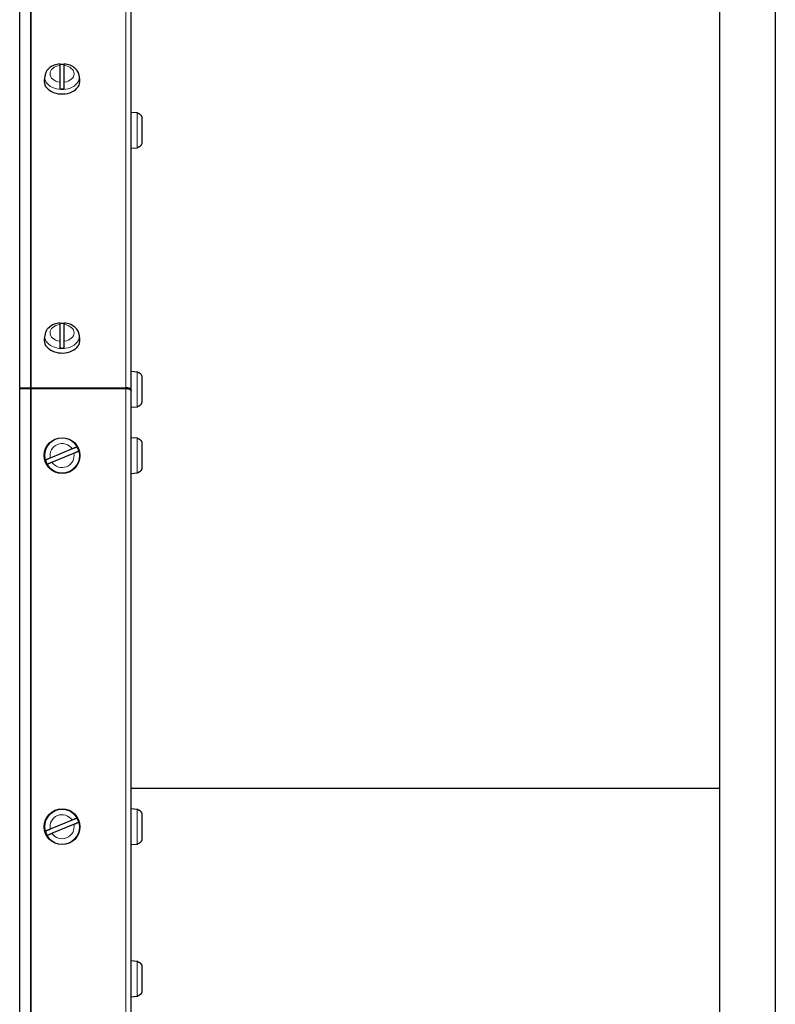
# Model space of a CAD drawing. Header units: inches. Extents: x 0 to 29700, y -16 to 21000.
# Tile 61 of 213: x 8446 to 8784, y 9394 to 9834. Entities that reach past the tile are written whole.
import ezdxf

# ---------------------------------------------------------------- set-up
doc = ezdxf.new("R2010")
doc.units = ezdxf.units.IN
doc.layers.add('1', color=7, linetype='Continuous', true_color=0xffffff)

msp = doc.modelspace()

# ---------------------------------------------------------------- linework, layer by layer
at = {"layer": '1', "color": 2, "linetype": 'Continuous', "lineweight": 25}
for p, q in [((8784.127, 10115.182), (8784.127, 8665.182)), ((8445.646, 9669.419), (8445.646, 10059.487)), ((8495.627, 9668.564), (8495.627, 10057.423)), ((8759.127, 10012.682), (8759.127, 8767.682)), ((8463.627, 9813.911), (8463.627, 9806.434)), ((8465.627, 9806.434), (8465.627, 9813.911)), ((8456.885, 9809.104), (8456.657, 9807.273)), ((8472.596, 9807.273), (8472.369, 9809.104)), ((8456.657, 9807.273), (8456.627, 9806.779)), ((8498.236, 9792.63), (8495.627, 9792.858)), ((8498.527, 9792.521), (8498.527, 9792.586)), ((8500.427, 9790.145), (8500.427, 9779.571)), ((8495.627, 9776.858), (8498.236, 9777.087)), ((8498.527, 9777.13), (8498.527, 9777.195)), ((8463.627, 9697.946), (8463.627, 9690.469)), ((8465.627, 9690.469), (8465.627, 9697.946)), ((8456.885, 9693.139), (8456.657, 9691.308)), ((8472.596, 9691.308), (8472.369, 9693.139)), ((8456.657, 9691.308), (8456.627, 9690.813)), ((8498.236, 9676.664), (8495.627, 9676.893)), ((8498.527, 9676.556), (8498.527, 9676.621)), ((8500.427, 9674.18), (8500.427, 9663.606)), ((8450.518, 9669.596), (8445.646, 9669.419)), ((8445.646, 9669.419), (8445.718, 9669.079)), ((8445.646, 9669.076), (8450.518, 9669.253)), ((8445.646, 9110.937), (8445.646, 9669.076)), ((8450.736, 9669.6), (8493.127, 9669.6)), ((8450.736, 9669.257), (8493.127, 9669.257)), ((8495.627, 9668.221), (8495.627, 9668.564)), ((8495.627, 9111.792), (8495.627, 9668.221)), ((8495.627, 9660.893), (8498.236, 9661.121)), ((8498.527, 9661.165), (8498.527, 9661.23)), ((8498.236, 9647.029), (8495.627, 9647.257)), ((8498.527, 9646.92), (8498.527, 9646.985)), ((8469.131, 9642.2), (8459.358, 9638.162)), ((8460.122, 9636.314), (8469.895, 9640.352)), ((8500.427, 9644.544), (8500.427, 9633.97)), ((8495.627, 9631.257), (8498.236, 9631.485)), ((8498.527, 9631.529), (8498.527, 9631.594)), ((8759.161, 9490.182), (8495.632, 9490.182)), ((8498.236, 9480.862), (8495.627, 9481.09)), ((8498.527, 9480.753), (8498.527, 9480.818)), ((8500.427, 9478.377), (8500.427, 9467.803)), ((8469.131, 9476.033), (8459.358, 9471.996)), ((8460.122, 9470.147), (8469.895, 9474.185)), ((8495.627, 9465.09), (8498.236, 9465.318)), ((8498.527, 9465.362), (8498.527, 9465.427)), ((8498.236, 9412.779), (8495.627, 9413.007)), ((8498.527, 9412.67), (8498.527, 9412.735)), ((8500.427, 9410.294), (8500.427, 9399.72)), ((8495.627, 9397.007), (8498.236, 9397.235)), ((8498.527, 9397.279), (8498.527, 9397.344))]:
    msp.add_line(p, q, dxfattribs=at)
at = {"layer": '1', "color": 110, "linetype": 'Continuous', "lineweight": 13}
for p, q in [((8450.518, 9669.596), (8450.518, 10059.913)), ((8450.736, 9669.6), (8450.736, 10059.923)), ((8493.127, 9669.6), (8493.127, 10059.923)), ((8472.399, 9808.624), (8472.367, 9809.116)), ((8498.236, 9777.087), (8498.236, 9792.63)), ((8472.399, 9692.658), (8472.367, 9693.15)), ((8498.236, 9661.121), (8498.236, 9676.664)), ((8450.518, 9110.761), (8450.518, 9669.253)), ((8450.736, 9110.757), (8450.736, 9669.257)), ((8493.127, 9110.757), (8493.127, 9669.257)), ((8498.236, 9631.485), (8498.236, 9647.029)), ((8498.236, 9465.318), (8498.236, 9480.862)), ((8498.236, 9397.235), (8498.236, 9412.779))]:
    msp.add_line(p, q, dxfattribs=at)
at = {"layer": '1', "color": 2, "linetype": 'Continuous', "lineweight": 25}
for centre in [(8464.627, 9639.257), (8464.627, 9473.09)]:
    msp.add_circle(centre, 8, dxfattribs=at)
at = {"layer": '1', "color": 110, "linetype": 'Continuous', "lineweight": 13}
for centre in [(8464.627, 9639.257), (8464.627, 9473.09)]:
    msp.add_circle(centre, 7.772, dxfattribs=at)
at = {"layer": '1', "color": 2, "linetype": 'Continuous', "lineweight": 25}
for centre, radius, start, end in [((8498.027, 9790.239), 2.4, 77.9753, 85), ((8498.027, 9779.477), 2.4, 275, 282.0247), ((8498.027, 9674.274), 2.4, 77.9753, 85), ((8498.027, 9663.512), 2.4, 275, 282.0247), ((8498.027, 9644.638), 2.4, 77.9753, 85), ((8464.627, 9639.257), 7.728, 15.01357, 29.88299), ((8464.627, 9639.257), 7.728, 195.01357, 209.88299), ((8498.027, 9633.876), 2.4, 275, 282.0247), ((8498.027, 9478.471), 2.4, 77.9753, 85), ((8464.627, 9473.09), 7.728, 15.01357, 29.88299), ((8464.627, 9473.09), 7.728, 195.01357, 209.88299), ((8498.027, 9467.709), 2.4, 275, 282.0247), ((8498.027, 9410.388), 2.4, 77.9753, 85), ((8498.027, 9399.626), 2.4, 275, 282.0247)]:
    msp.add_arc(centre, radius, start, end, dxfattribs=at)
at = {"layer": '1', "color": 110, "linetype": 'Continuous', "lineweight": 13}
for centre, start, end in [((8464.627, 9639.257), 33.15862, 191.73794), ((8464.627, 9639.257), 213.15862, 11.73794), ((8464.627, 9473.09), 33.15862, 191.73794), ((8464.627, 9473.09), 213.15862, 11.73794)]:
    msp.add_arc(centre, 5.381, start, end, dxfattribs=at)
for centre, major_axis, start_param, end_param in [((8464.627, 9810.173), (-5.381, 0), 4.8993196, 7.667051), ((8464.627, 9810.173), (-5.381, 0), 1.757727, 4.5254583), ((8464.627, 9808.624), (7.772, 0), 3.0363493, 6.2831853), ((8464.627, 9694.207), (-5.381, 0), 4.8993196, 7.667051), ((8464.627, 9694.207), (-5.381, 0), 1.757727, 4.5254583), ((8464.627, 9692.658), (7.772, 0), 3.0363493, 6.2831853)]:
    msp.add_ellipse(centre, major_axis=major_axis, ratio=0.7071068, start_param=start_param, end_param=end_param, dxfattribs=at)
at = {"layer": '1', "color": 2, "linetype": 'Continuous', "lineweight": 25}
for centre, major_axis, start_param, end_param in [((8464.627, 9808.829), (7.728, 0), 1.4410362, 1.7005564), ((8464.627, 9806.779), (-8, 0), 0, 3.2291645), ((8464.627, 9808.829), (7.728, 0), 4.5826289, 4.8421491), ((8464.627, 9692.864), (7.728, 0), 1.4410362, 1.7005564), ((8464.627, 9690.813), (-8, 0), 0, 3.2291645), ((8464.627, 9692.864), (7.728, 0), 4.5826289, 4.8421491)]:
    msp.add_ellipse(centre, major_axis=major_axis, ratio=0.7071068, start_param=start_param, end_param=end_param, dxfattribs=at)
for points, knots in [([(8463.634, 9814.575), (8462.731, 9814.508), (8460.904, 9814.118), (8458.647, 9812.698), (8457.28, 9810.892), (8457.027, 9809.692), (8456.993, 9809.201)], [0, 0, 0, 0, 0.2624489, 0.577568, 0.8370695, 1, 1, 1, 1]), ([(8463.627, 9814.63), (8463.627, 9814.63), (8463.627, 9814.63), (8463.627, 9814.628), (8463.627, 9814.627), (8463.627, 9814.622), (8463.627, 9814.619), (8463.627, 9814.599), (8463.627, 9814.572), (8463.627, 9814.515), (8463.627, 9814.493), (8463.627, 9814.456), (8463.627, 9814.443), (8463.627, 9814.415), (8463.627, 9814.401), (8463.627, 9814.326), (8463.627, 9814.256), (8463.627, 9814.097), (8463.627, 9814.009), (8463.627, 9813.911)], [0, 0, 0, 0, 0.0148561, 0.0148561, 0.0695863, 0.0695863, 0.1243165, 0.1243165, 0.3432374, 0.3432374, 0.4526978, 0.4526978, 0.507428, 0.507428, 0.5621583, 0.5621583, 0.7810791, 0.7810791, 1, 1, 1, 1]), ([(8472.247, 9809.102), (8472.261, 9809.393), (8472.209, 9810.382), (8471.244, 9811.957), (8469.47, 9813.504), (8467.449, 9814.409), (8466.085, 9814.522), (8465.619, 9814.521)], [0, 0, 0, 0, 0.0961264, 0.3367438, 0.5873554, 0.8641205, 1, 1, 1, 1]), ([(8465.627, 9813.911), (8465.627, 9814.009), (8465.627, 9814.097), (8465.627, 9814.256), (8465.627, 9814.326), (8465.627, 9814.417), (8465.627, 9814.444), (8465.627, 9814.493), (8465.627, 9814.515), (8465.627, 9814.572), (8465.627, 9814.599), (8465.627, 9814.619), (8465.627, 9814.622), (8465.627, 9814.626), (8465.627, 9814.628), (8465.627, 9814.629)], [0, 0, 0, 0, 0.2235576, 0.2235576, 0.4471152, 0.4471152, 0.558894, 0.558894, 0.6706728, 0.6706728, 0.8942304, 0.8942304, 0.9501198, 0.9501198, 1, 1, 1, 1]), ([(8463.627, 9806.434), (8463.627, 9806.336), (8463.627, 9806.232), (8463.627, 9806.009), (8463.627, 9805.892), (8463.627, 9805.705), (8463.627, 9805.642), (8463.627, 9805.514), (8463.627, 9805.449), (8463.627, 9805.253), (8463.627, 9805.119), (8463.627, 9804.947), (8463.627, 9804.913), (8463.627, 9804.844), (8463.627, 9804.81), (8463.627, 9804.707), (8463.627, 9804.639), (8463.627, 9804.434), (8463.627, 9804.299), (8463.627, 9804.13), (8463.627, 9804.097), (8463.627, 9804.031), (8463.627, 9803.998), (8463.627, 9803.9), (8463.627, 9803.836), (8463.627, 9803.648), (8463.627, 9803.527), (8463.627, 9803.41)], [0, 0, 0, 0, 0.125, 0.125, 0.25, 0.25, 0.3125, 0.3125, 0.375, 0.375, 0.5, 0.5, 0.53125, 0.53125, 0.5625, 0.5625, 0.625, 0.625, 0.75, 0.75, 0.78125, 0.78125, 0.8125, 0.8125, 0.875, 0.875, 1, 1, 1, 1]), ([(8465.627, 9803.41), (8465.627, 9803.527), (8465.627, 9803.648), (8465.627, 9803.836), (8465.627, 9803.9), (8465.627, 9803.998), (8465.627, 9804.031), (8465.627, 9804.097), (8465.627, 9804.131), (8465.627, 9804.299), (8465.627, 9804.434), (8465.627, 9804.639), (8465.627, 9804.707), (8465.627, 9804.81), (8465.627, 9804.844), (8465.627, 9804.913), (8465.627, 9804.948), (8465.627, 9805.119), (8465.627, 9805.253), (8465.627, 9805.45), (8465.627, 9805.515), (8465.627, 9805.611), (8465.627, 9805.643), (8465.627, 9805.706), (8465.627, 9805.737), (8465.627, 9805.892), (8465.627, 9806.01), (8465.627, 9806.232), (8465.627, 9806.336), (8465.627, 9806.434)], [0, 0, 0, 0, 0.125, 0.125, 0.1875, 0.1875, 0.21875, 0.21875, 0.25, 0.25, 0.375, 0.375, 0.4375, 0.4375, 0.46875, 0.46875, 0.5, 0.5, 0.625, 0.625, 0.6875, 0.6875, 0.71875, 0.71875, 0.75, 0.75, 0.875, 0.875, 1, 1, 1, 1]), ([(8498.527, 9792.521), (8498.662, 9792.492), (8498.793, 9792.452), (8498.983, 9792.375), (8499.045, 9792.347), (8499.137, 9792.3), (8499.167, 9792.284), (8499.227, 9792.25), (8499.257, 9792.233), (8499.403, 9792.142), (8499.513, 9792.059), (8499.666, 9791.923), (8499.715, 9791.876), (8499.786, 9791.801), (8499.809, 9791.775), (8499.854, 9791.723), (8499.876, 9791.697), (8499.983, 9791.562), (8500.059, 9791.448), (8500.158, 9791.268), (8500.188, 9791.207), (8500.23, 9791.113), (8500.243, 9791.081), (8500.268, 9791.017), (8500.28, 9790.984), (8500.337, 9790.821), (8500.37, 9790.689), (8500.415, 9790.42), (8500.427, 9790.284), (8500.427, 9790.145)], [0, 0, 0, 0, 0.125, 0.125, 0.1875, 0.1875, 0.21875, 0.21875, 0.25, 0.25, 0.375, 0.375, 0.4375, 0.4375, 0.46875, 0.46875, 0.5, 0.5, 0.625, 0.625, 0.6875, 0.6875, 0.71875, 0.71875, 0.75, 0.75, 0.875, 0.875, 1, 1, 1, 1]), ([(8500.427, 9779.571), (8500.427, 9779.433), (8500.415, 9779.296), (8500.37, 9779.027), (8500.337, 9778.894), (8500.269, 9778.698), (8500.243, 9778.634), (8500.188, 9778.509), (8500.157, 9778.448), (8500.059, 9778.269), (8499.983, 9778.155), (8499.876, 9778.019), (8499.853, 9777.993), (8499.808, 9777.941), (8499.739, 9777.864), (8499.666, 9777.793), (8499.513, 9777.657), (8499.403, 9777.575), (8499.256, 9777.484), (8499.227, 9777.466), (8499.167, 9777.432), (8499.137, 9777.416), (8499.045, 9777.369), (8498.983, 9777.341), (8498.793, 9777.264), (8498.662, 9777.224), (8498.527, 9777.195)], [0, 0, 0, 0, 0.125, 0.125, 0.25, 0.25, 0.3125, 0.3125, 0.375, 0.375, 0.5, 0.5, 0.53125, 0.53125, 0.5625, 0.625, 0.625, 0.75, 0.75, 0.78125, 0.78125, 0.8125, 0.8125, 0.875, 0.875, 1, 1, 1, 1]), ([(8463.634, 9698.609), (8462.731, 9698.543), (8460.904, 9698.152), (8458.647, 9696.732), (8457.28, 9694.927), (8457.027, 9693.727), (8456.993, 9693.235)], [0, 0, 0, 0, 0.2624489, 0.577568, 0.8370695, 1, 1, 1, 1]), ([(8463.627, 9698.664), (8463.627, 9698.664), (8463.627, 9698.664), (8463.627, 9698.663), (8463.627, 9698.661), (8463.627, 9698.656), (8463.627, 9698.653), (8463.627, 9698.634), (8463.627, 9698.606), (8463.627, 9698.549), (8463.627, 9698.527), (8463.627, 9698.49), (8463.627, 9698.477), (8463.627, 9698.45), (8463.627, 9698.435), (8463.627, 9698.36), (8463.627, 9698.29), (8463.627, 9698.132), (8463.627, 9698.044), (8463.627, 9697.946)], [0, 0, 0, 0, 0.0148561, 0.0148561, 0.0695863, 0.0695863, 0.1243165, 0.1243165, 0.3432374, 0.3432374, 0.4526978, 0.4526978, 0.507428, 0.507428, 0.5621583, 0.5621583, 0.7810791, 0.7810791, 1, 1, 1, 1]), ([(8472.247, 9693.136), (8472.261, 9693.428), (8472.209, 9694.416), (8471.244, 9695.992), (8469.47, 9697.538), (8467.449, 9698.443), (8466.085, 9698.557), (8465.619, 9698.555)], [0, 0, 0, 0, 0.0961264, 0.3367438, 0.5873554, 0.8641205, 1, 1, 1, 1]), ([(8465.627, 9697.946), (8465.627, 9698.044), (8465.627, 9698.132), (8465.627, 9698.29), (8465.627, 9698.36), (8465.627, 9698.451), (8465.627, 9698.478), (8465.627, 9698.528), (8465.627, 9698.549), (8465.627, 9698.607), (8465.627, 9698.634), (8465.627, 9698.653), (8465.627, 9698.656), (8465.627, 9698.661), (8465.627, 9698.663), (8465.627, 9698.664)], [0, 0, 0, 0, 0.2235576, 0.2235576, 0.4471152, 0.4471152, 0.558894, 0.558894, 0.6706728, 0.6706728, 0.8942304, 0.8942304, 0.9501198, 0.9501198, 1, 1, 1, 1]), ([(8463.627, 9690.469), (8463.627, 9690.371), (8463.627, 9690.266), (8463.627, 9690.044), (8463.627, 9689.926), (8463.627, 9689.74), (8463.627, 9689.676), (8463.627, 9689.549), (8463.627, 9689.484), (8463.627, 9689.287), (8463.627, 9689.153), (8463.627, 9688.981), (8463.627, 9688.947), (8463.627, 9688.878), (8463.627, 9688.844), (8463.627, 9688.741), (8463.627, 9688.673), (8463.627, 9688.469), (8463.627, 9688.333), (8463.627, 9688.165), (8463.627, 9688.131), (8463.627, 9688.065), (8463.627, 9688.032), (8463.627, 9687.935), (8463.627, 9687.871), (8463.627, 9687.682), (8463.627, 9687.561), (8463.627, 9687.445)], [0, 0, 0, 0, 0.125, 0.125, 0.25, 0.25, 0.3125, 0.3125, 0.375, 0.375, 0.5, 0.5, 0.53125, 0.53125, 0.5625, 0.5625, 0.625, 0.625, 0.75, 0.75, 0.78125, 0.78125, 0.8125, 0.8125, 0.875, 0.875, 1, 1, 1, 1]), ([(8465.627, 9687.445), (8465.627, 9687.561), (8465.627, 9687.682), (8465.627, 9687.871), (8465.627, 9687.935), (8465.627, 9688.032), (8465.627, 9688.065), (8465.627, 9688.132), (8465.627, 9688.165), (8465.627, 9688.333), (8465.627, 9688.469), (8465.627, 9688.673), (8465.627, 9688.742), (8465.627, 9688.845), (8465.627, 9688.879), (8465.627, 9688.948), (8465.627, 9688.982), (8465.627, 9689.154), (8465.627, 9689.288), (8465.627, 9689.484), (8465.627, 9689.549), (8465.627, 9689.645), (8465.627, 9689.677), (8465.627, 9689.74), (8465.627, 9689.772), (8465.627, 9689.927), (8465.627, 9690.044), (8465.627, 9690.266), (8465.627, 9690.371), (8465.627, 9690.469)], [0, 0, 0, 0, 0.125, 0.125, 0.1875, 0.1875, 0.21875, 0.21875, 0.25, 0.25, 0.375, 0.375, 0.4375, 0.4375, 0.46875, 0.46875, 0.5, 0.5, 0.625, 0.625, 0.6875, 0.6875, 0.71875, 0.71875, 0.75, 0.75, 0.875, 0.875, 1, 1, 1, 1]), ([(8498.527, 9676.556), (8498.662, 9676.527), (8498.793, 9676.487), (8498.983, 9676.41), (8499.045, 9676.381), (8499.137, 9676.335), (8499.167, 9676.319), (8499.227, 9676.285), (8499.257, 9676.267), (8499.403, 9676.176), (8499.513, 9676.094), (8499.666, 9675.958), (8499.715, 9675.91), (8499.786, 9675.835), (8499.809, 9675.81), (8499.854, 9675.758), (8499.876, 9675.731), (8499.983, 9675.596), (8500.059, 9675.482), (8500.158, 9675.303), (8500.188, 9675.241), (8500.23, 9675.147), (8500.243, 9675.116), (8500.268, 9675.051), (8500.28, 9675.019), (8500.337, 9674.856), (8500.37, 9674.723), (8500.415, 9674.455), (8500.427, 9674.318), (8500.427, 9674.18)], [0, 0, 0, 0, 0.125, 0.125, 0.1875, 0.1875, 0.21875, 0.21875, 0.25, 0.25, 0.375, 0.375, 0.4375, 0.4375, 0.46875, 0.46875, 0.5, 0.5, 0.625, 0.625, 0.6875, 0.6875, 0.71875, 0.71875, 0.75, 0.75, 0.875, 0.875, 1, 1, 1, 1]), ([(8500.427, 9663.606), (8500.427, 9663.467), (8500.415, 9663.331), (8500.37, 9663.062), (8500.337, 9662.929), (8500.269, 9662.733), (8500.243, 9662.669), (8500.188, 9662.544), (8500.157, 9662.482), (8500.059, 9662.303), (8499.983, 9662.189), (8499.876, 9662.054), (8499.853, 9662.027), (8499.808, 9661.975), (8499.739, 9661.899), (8499.666, 9661.828), (8499.513, 9661.691), (8499.403, 9661.609), (8499.256, 9661.518), (8499.227, 9661.5), (8499.167, 9661.467), (8499.137, 9661.45), (8499.045, 9661.404), (8498.983, 9661.376), (8498.793, 9661.299), (8498.662, 9661.259), (8498.527, 9661.23)], [0, 0, 0, 0, 0.125, 0.125, 0.25, 0.25, 0.3125, 0.3125, 0.375, 0.375, 0.5, 0.5, 0.53125, 0.53125, 0.5625, 0.625, 0.625, 0.75, 0.75, 0.78125, 0.78125, 0.8125, 0.8125, 0.875, 0.875, 1, 1, 1, 1]), ([(8498.527, 9646.92), (8498.662, 9646.891), (8498.793, 9646.851), (8498.983, 9646.774), (8499.045, 9646.746), (8499.137, 9646.699), (8499.167, 9646.683), (8499.227, 9646.649), (8499.257, 9646.631), (8499.403, 9646.54), (8499.513, 9646.458), (8499.666, 9646.322), (8499.715, 9646.274), (8499.786, 9646.199), (8499.809, 9646.174), (8499.854, 9646.122), (8499.876, 9646.095), (8499.983, 9645.96), (8500.059, 9645.846), (8500.158, 9645.667), (8500.188, 9645.605), (8500.23, 9645.511), (8500.243, 9645.48), (8500.268, 9645.416), (8500.28, 9645.383), (8500.337, 9645.22), (8500.37, 9645.088), (8500.415, 9644.819), (8500.427, 9644.682), (8500.427, 9644.544)], [0, 0, 0, 0, 0.125, 0.125, 0.1875, 0.1875, 0.21875, 0.21875, 0.25, 0.25, 0.375, 0.375, 0.4375, 0.4375, 0.46875, 0.46875, 0.5, 0.5, 0.625, 0.625, 0.6875, 0.6875, 0.71875, 0.71875, 0.75, 0.75, 0.875, 0.875, 1, 1, 1, 1]), ([(8471.328, 9643.107), (8471.301, 9643.096), (8471.263, 9643.081), (8471.192, 9643.051), (8471.166, 9643.041), (8471.123, 9643.023), (8471.108, 9643.017), (8471.077, 9643.004), (8471.061, 9642.997), (8470.976, 9642.962), (8470.9, 9642.931), (8470.775, 9642.879), (8470.731, 9642.861), (8470.662, 9642.832), (8470.638, 9642.822), (8470.59, 9642.803), (8470.565, 9642.792), (8470.44, 9642.741), (8470.335, 9642.697), (8470.169, 9642.629), (8470.112, 9642.605), (8470.026, 9642.569), (8469.996, 9642.557), (8469.937, 9642.533), (8469.907, 9642.52), (8469.756, 9642.458), (8469.634, 9642.408), (8469.385, 9642.305), (8469.259, 9642.253), (8469.131, 9642.2)], [0, 0, 0, 0, 0.125, 0.125, 0.1875, 0.1875, 0.21875, 0.21875, 0.25, 0.25, 0.375, 0.375, 0.4375, 0.4375, 0.46875, 0.46875, 0.5, 0.5, 0.625, 0.625, 0.6875, 0.6875, 0.71875, 0.71875, 0.75, 0.75, 0.875, 0.875, 1, 1, 1, 1]), ([(8469.895, 9640.352), (8470.023, 9640.404), (8470.149, 9640.456), (8470.398, 9640.559), (8470.521, 9640.61), (8470.702, 9640.685), (8470.761, 9640.709), (8470.877, 9640.757), (8470.933, 9640.78), (8471.099, 9640.849), (8471.204, 9640.892), (8471.329, 9640.944), (8471.354, 9640.954), (8471.402, 9640.974), (8471.472, 9641.003), (8471.538, 9641.03), (8471.664, 9641.082), (8471.74, 9641.114), (8471.825, 9641.149), (8471.841, 9641.155), (8471.872, 9641.168), (8471.887, 9641.174), (8471.93, 9641.192), (8471.956, 9641.203), (8472.027, 9641.232), (8472.064, 9641.248), (8472.091, 9641.259)], [0, 0, 0, 0, 0.125, 0.125, 0.25, 0.25, 0.3125, 0.3125, 0.375, 0.375, 0.5, 0.5, 0.53125, 0.53125, 0.5625, 0.625, 0.625, 0.75, 0.75, 0.78125, 0.78125, 0.8125, 0.8125, 0.875, 0.875, 1, 1, 1, 1]), ([(8459.358, 9638.162), (8459.231, 9638.109), (8459.104, 9638.057), (8458.856, 9637.954), (8458.733, 9637.904), (8458.552, 9637.829), (8458.493, 9637.804), (8458.377, 9637.757), (8458.32, 9637.733), (8458.155, 9637.665), (8458.049, 9637.621), (8457.924, 9637.57), (8457.9, 9637.559), (8457.852, 9637.54), (8457.781, 9637.511), (8457.715, 9637.483), (8457.589, 9637.431), (8457.513, 9637.4), (8457.429, 9637.365), (8457.413, 9637.358), (8457.382, 9637.345), (8457.367, 9637.339), (8457.324, 9637.321), (8457.297, 9637.311), (8457.227, 9637.281), (8457.189, 9637.266), (8457.162, 9637.255)], [0, 0, 0, 0, 0.125, 0.125, 0.25, 0.25, 0.3125, 0.3125, 0.375, 0.375, 0.5, 0.5, 0.53125, 0.53125, 0.5625, 0.625, 0.625, 0.75, 0.75, 0.78125, 0.78125, 0.8125, 0.8125, 0.875, 0.875, 1, 1, 1, 1]), ([(8457.926, 9635.406), (8457.953, 9635.418), (8457.99, 9635.433), (8458.061, 9635.462), (8458.087, 9635.473), (8458.13, 9635.491), (8458.145, 9635.497), (8458.177, 9635.51), (8458.193, 9635.517), (8458.277, 9635.552), (8458.353, 9635.583), (8458.479, 9635.635), (8458.523, 9635.653), (8458.592, 9635.682), (8458.616, 9635.691), (8458.664, 9635.711), (8458.688, 9635.721), (8458.813, 9635.773), (8458.919, 9635.817), (8459.085, 9635.885), (8459.141, 9635.908), (8459.228, 9635.944), (8459.257, 9635.956), (8459.317, 9635.981), (8459.347, 9635.993), (8459.497, 9636.056), (8459.62, 9636.106), (8459.868, 9636.209), (8459.994, 9636.261), (8460.122, 9636.314)], [0, 0, 0, 0, 0.125, 0.125, 0.1875, 0.1875, 0.21875, 0.21875, 0.25, 0.25, 0.375, 0.375, 0.4375, 0.4375, 0.46875, 0.46875, 0.5, 0.5, 0.625, 0.625, 0.6875, 0.6875, 0.71875, 0.71875, 0.75, 0.75, 0.875, 0.875, 1, 1, 1, 1]), ([(8500.427, 9633.97), (8500.427, 9633.831), (8500.415, 9633.695), (8500.37, 9633.426), (8500.337, 9633.293), (8500.269, 9633.097), (8500.243, 9633.033), (8500.188, 9632.908), (8500.157, 9632.847), (8500.059, 9632.667), (8499.983, 9632.553), (8499.876, 9632.418), (8499.853, 9632.391), (8499.808, 9632.339), (8499.739, 9632.263), (8499.666, 9632.192), (8499.513, 9632.056), (8499.403, 9631.973), (8499.256, 9631.882), (8499.227, 9631.865), (8499.167, 9631.831), (8499.137, 9631.815), (8499.045, 9631.768), (8498.983, 9631.74), (8498.793, 9631.663), (8498.662, 9631.623), (8498.527, 9631.594)], [0, 0, 0, 0, 0.125, 0.125, 0.25, 0.25, 0.3125, 0.3125, 0.375, 0.375, 0.5, 0.5, 0.53125, 0.53125, 0.5625, 0.625, 0.625, 0.75, 0.75, 0.78125, 0.78125, 0.8125, 0.8125, 0.875, 0.875, 1, 1, 1, 1]), ([(8498.527, 9480.753), (8498.662, 9480.724), (8498.793, 9480.684), (8498.983, 9480.607), (8499.045, 9480.579), (8499.137, 9480.532), (8499.167, 9480.516), (8499.227, 9480.482), (8499.257, 9480.465), (8499.403, 9480.373), (8499.513, 9480.291), (8499.666, 9480.155), (8499.715, 9480.108), (8499.786, 9480.033), (8499.809, 9480.007), (8499.854, 9479.955), (8499.876, 9479.929), (8499.983, 9479.794), (8500.059, 9479.68), (8500.158, 9479.5), (8500.188, 9479.439), (8500.23, 9479.345), (8500.243, 9479.313), (8500.268, 9479.249), (8500.28, 9479.216), (8500.337, 9479.053), (8500.37, 9478.921), (8500.415, 9478.652), (8500.427, 9478.516), (8500.427, 9478.377)], [0, 0, 0, 0, 0.125, 0.125, 0.1875, 0.1875, 0.21875, 0.21875, 0.25, 0.25, 0.375, 0.375, 0.4375, 0.4375, 0.46875, 0.46875, 0.5, 0.5, 0.625, 0.625, 0.6875, 0.6875, 0.71875, 0.71875, 0.75, 0.75, 0.875, 0.875, 1, 1, 1, 1]), ([(8471.328, 9476.941), (8471.301, 9476.93), (8471.263, 9476.914), (8471.192, 9476.885), (8471.166, 9476.874), (8471.123, 9476.856), (8471.108, 9476.85), (8471.077, 9476.837), (8471.061, 9476.83), (8470.976, 9476.796), (8470.9, 9476.764), (8470.775, 9476.712), (8470.731, 9476.694), (8470.662, 9476.665), (8470.638, 9476.656), (8470.59, 9476.636), (8470.565, 9476.626), (8470.44, 9476.574), (8470.335, 9476.531), (8470.169, 9476.462), (8470.112, 9476.439), (8470.026, 9476.403), (8469.996, 9476.391), (8469.937, 9476.366), (8469.907, 9476.354), (8469.756, 9476.291), (8469.634, 9476.241), (8469.385, 9476.138), (8469.259, 9476.086), (8469.131, 9476.033)], [0, 0, 0, 0, 0.125, 0.125, 0.1875, 0.1875, 0.21875, 0.21875, 0.25, 0.25, 0.375, 0.375, 0.4375, 0.4375, 0.46875, 0.46875, 0.5, 0.5, 0.625, 0.625, 0.6875, 0.6875, 0.71875, 0.71875, 0.75, 0.75, 0.875, 0.875, 1, 1, 1, 1]), ([(8469.895, 9474.185), (8470.023, 9474.238), (8470.149, 9474.29), (8470.398, 9474.393), (8470.521, 9474.443), (8470.702, 9474.518), (8470.761, 9474.543), (8470.877, 9474.59), (8470.933, 9474.614), (8471.099, 9474.682), (8471.204, 9474.726), (8471.329, 9474.777), (8471.354, 9474.788), (8471.402, 9474.807), (8471.472, 9474.837), (8471.538, 9474.864), (8471.664, 9474.916), (8471.74, 9474.947), (8471.825, 9474.982), (8471.841, 9474.989), (8471.872, 9475.002), (8471.887, 9475.008), (8471.93, 9475.026), (8471.956, 9475.036), (8472.027, 9475.066), (8472.064, 9475.081), (8472.091, 9475.092)], [0, 0, 0, 0, 0.125, 0.125, 0.25, 0.25, 0.3125, 0.3125, 0.375, 0.375, 0.5, 0.5, 0.53125, 0.53125, 0.5625, 0.625, 0.625, 0.75, 0.75, 0.78125, 0.78125, 0.8125, 0.8125, 0.875, 0.875, 1, 1, 1, 1]), ([(8459.358, 9471.996), (8459.231, 9471.943), (8459.104, 9471.891), (8458.856, 9471.788), (8458.733, 9471.737), (8458.552, 9471.662), (8458.493, 9471.638), (8458.377, 9471.59), (8458.32, 9471.567), (8458.155, 9471.498), (8458.049, 9471.455), (8457.924, 9471.403), (8457.9, 9471.393), (8457.852, 9471.373), (8457.781, 9471.344), (8457.715, 9471.317), (8457.589, 9471.265), (8457.513, 9471.233), (8457.429, 9471.198), (8457.413, 9471.192), (8457.382, 9471.179), (8457.367, 9471.173), (8457.324, 9471.155), (8457.297, 9471.144), (8457.227, 9471.115), (8457.189, 9471.099), (8457.162, 9471.088)], [0, 0, 0, 0, 0.125, 0.125, 0.25, 0.25, 0.3125, 0.3125, 0.375, 0.375, 0.5, 0.5, 0.53125, 0.53125, 0.5625, 0.625, 0.625, 0.75, 0.75, 0.78125, 0.78125, 0.8125, 0.8125, 0.875, 0.875, 1, 1, 1, 1]), ([(8457.926, 9469.24), (8457.953, 9469.251), (8457.99, 9469.266), (8458.061, 9469.296), (8458.087, 9469.306), (8458.13, 9469.324), (8458.145, 9469.33), (8458.177, 9469.343), (8458.193, 9469.35), (8458.277, 9469.385), (8458.353, 9469.416), (8458.479, 9469.468), (8458.523, 9469.486), (8458.592, 9469.515), (8458.616, 9469.525), (8458.664, 9469.545), (8458.688, 9469.555), (8458.813, 9469.606), (8458.919, 9469.65), (8459.085, 9469.718), (8459.141, 9469.742), (8459.228, 9469.778), (8459.257, 9469.79), (8459.317, 9469.814), (8459.347, 9469.827), (8459.497, 9469.889), (8459.62, 9469.94), (8459.868, 9470.042), (8459.994, 9470.094), (8460.122, 9470.147)], [0, 0, 0, 0, 0.125, 0.125, 0.1875, 0.1875, 0.21875, 0.21875, 0.25, 0.25, 0.375, 0.375, 0.4375, 0.4375, 0.46875, 0.46875, 0.5, 0.5, 0.625, 0.625, 0.6875, 0.6875, 0.71875, 0.71875, 0.75, 0.75, 0.875, 0.875, 1, 1, 1, 1]), ([(8500.427, 9467.803), (8500.427, 9467.665), (8500.415, 9467.528), (8500.37, 9467.259), (8500.337, 9467.126), (8500.269, 9466.93), (8500.243, 9466.866), (8500.188, 9466.741), (8500.157, 9466.68), (8500.059, 9466.501), (8499.983, 9466.387), (8499.876, 9466.251), (8499.853, 9466.225), (8499.808, 9466.173), (8499.739, 9466.096), (8499.666, 9466.025), (8499.513, 9465.889), (8499.403, 9465.807), (8499.256, 9465.715), (8499.227, 9465.698), (8499.167, 9465.664), (8499.137, 9465.648), (8499.045, 9465.601), (8498.983, 9465.573), (8498.793, 9465.496), (8498.662, 9465.456), (8498.527, 9465.427)], [0, 0, 0, 0, 0.125, 0.125, 0.25, 0.25, 0.3125, 0.3125, 0.375, 0.375, 0.5, 0.5, 0.53125, 0.53125, 0.5625, 0.625, 0.625, 0.75, 0.75, 0.78125, 0.78125, 0.8125, 0.8125, 0.875, 0.875, 1, 1, 1, 1]), ([(8498.527, 9412.67), (8498.662, 9412.641), (8498.793, 9412.601), (8498.983, 9412.524), (8499.045, 9412.496), (8499.137, 9412.449), (8499.167, 9412.433), (8499.227, 9412.399), (8499.257, 9412.381), (8499.403, 9412.29), (8499.513, 9412.208), (8499.666, 9412.072), (8499.715, 9412.024), (8499.786, 9411.949), (8499.809, 9411.924), (8499.854, 9411.872), (8499.876, 9411.845), (8499.983, 9411.71), (8500.059, 9411.596), (8500.158, 9411.417), (8500.188, 9411.355), (8500.23, 9411.261), (8500.243, 9411.23), (8500.268, 9411.166), (8500.28, 9411.133), (8500.337, 9410.97), (8500.37, 9410.838), (8500.415, 9410.569), (8500.427, 9410.432), (8500.427, 9410.294)], [0, 0, 0, 0, 0.125, 0.125, 0.1875, 0.1875, 0.21875, 0.21875, 0.25, 0.25, 0.375, 0.375, 0.4375, 0.4375, 0.46875, 0.46875, 0.5, 0.5, 0.625, 0.625, 0.6875, 0.6875, 0.71875, 0.71875, 0.75, 0.75, 0.875, 0.875, 1, 1, 1, 1]), ([(8500.427, 9399.72), (8500.427, 9399.581), (8500.415, 9399.445), (8500.37, 9399.176), (8500.337, 9399.043), (8500.269, 9398.847), (8500.243, 9398.783), (8500.188, 9398.658), (8500.157, 9398.597), (8500.059, 9398.417), (8499.983, 9398.303), (8499.876, 9398.168), (8499.853, 9398.141), (8499.808, 9398.089), (8499.739, 9398.013), (8499.666, 9397.942), (8499.513, 9397.806), (8499.403, 9397.723), (8499.256, 9397.632), (8499.227, 9397.615), (8499.167, 9397.581), (8499.137, 9397.565), (8499.045, 9397.518), (8498.983, 9397.49), (8498.793, 9397.413), (8498.662, 9397.373), (8498.527, 9397.344)], [0, 0, 0, 0, 0.125, 0.125, 0.25, 0.25, 0.3125, 0.3125, 0.375, 0.375, 0.5, 0.5, 0.53125, 0.53125, 0.5625, 0.625, 0.625, 0.75, 0.75, 0.78125, 0.78125, 0.8125, 0.8125, 0.875, 0.875, 1, 1, 1, 1])]:
    msp.add_open_spline(points, degree=3, knots=knots, dxfattribs=at)
for points, weights in [([(8450.736, 9669.6), (8450.663, 9669.6), (8450.591, 9669.599), (8450.518, 9669.596)], [1, 0.999365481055, 0.999365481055, 1]), ([(8450.518, 9669.253), (8450.591, 9669.256), (8450.663, 9669.257), (8450.736, 9669.257)], [1, 0.999365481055, 0.999365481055, 1]), ([(8495.627, 9668.564), (8495.627, 9669.171), (8494.591, 9669.6), (8493.127, 9669.6)], [1, 0.804737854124, 0.804737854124, 1]), ([(8493.127, 9669.257), (8494.591, 9669.257), (8495.627, 9668.828), (8495.627, 9668.221)], [1, 0.804737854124, 0.804737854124, 1])]:
    msp.add_rational_spline(points, weights, degree=3, dxfattribs=at)

doc.saveas('drawing.dxf')
